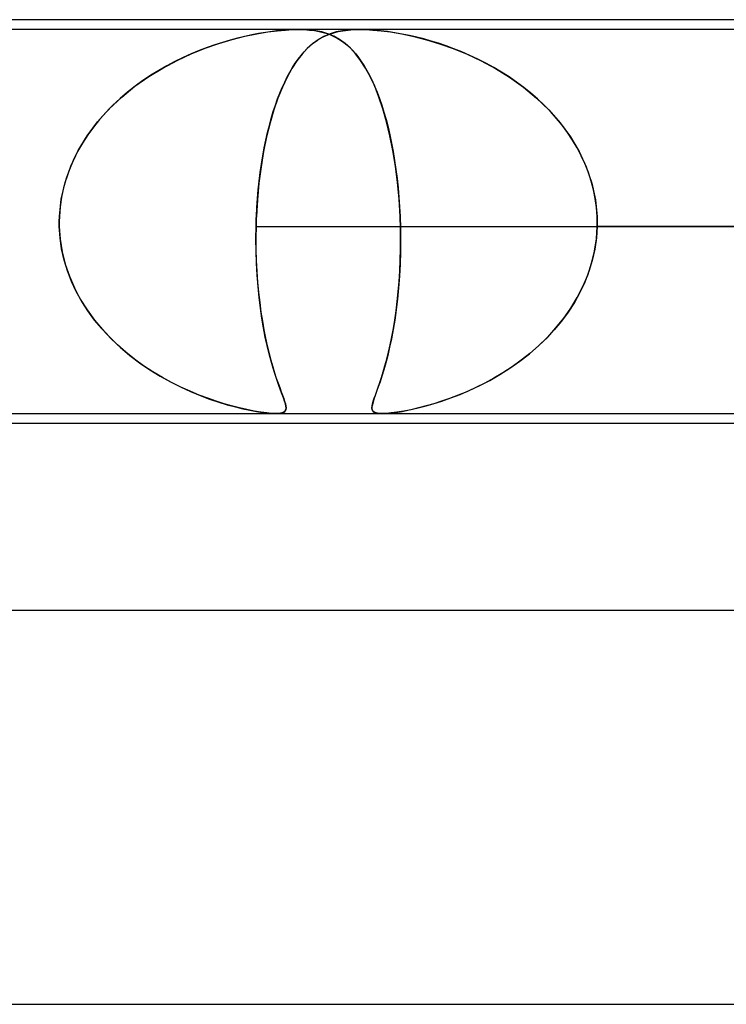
# Model space of a CAD drawing. Header units: millimetres. Extents: x -310 to 310, y -2 to 200.
# Tile 48 of 73: x 54.61 to 61.78, y 190 to 200. Entities that reach past the tile are written whole.
import ezdxf

# ---------------------------------------------------------------- set-up
doc = ezdxf.new("R2010")
doc.units = ezdxf.units.MM
doc.layers.add('HIDDEN', color=7, linetype='Continuous')
doc.layers.add('THICK', color=7, linetype='Continuous')

msp = doc.modelspace()

# ---------------------------------------------------------------- linework, layer by layer
at = {"layer": 'HIDDEN'}
for p, q in [((57.438, 199.9), (49.812, 199.9)), ((65.376, 199.9), (57.438, 199.9)), ((56.82, 199.813), (56.745, 199.792)), ((56.765, 199.798), (56.894, 199.831)), ((56.894, 199.83), (56.82, 199.813)), ((56.894, 199.831), (57.017, 199.856)), ((56.965, 199.846), (56.894, 199.83)), ((57.034, 199.859), (56.965, 199.846)), ((57.017, 199.856), (57.129, 199.875)), ((57.103, 199.871), (57.034, 199.859)), ((57.172, 199.881), (57.103, 199.871)), ((57.129, 199.875), (57.224, 199.887)), ((57.241, 199.889), (57.172, 199.881)), ((57.224, 199.887), (57.306, 199.895)), ((57.308, 199.895), (57.241, 199.889)), ((57.306, 199.895), (57.375, 199.899)), ((57.373, 199.899), (57.308, 199.895)), ((57.436, 199.9), (57.373, 199.899)), ((57.375, 199.899), (57.439, 199.9)), ((57.497, 199.899), (57.436, 199.9)), ((57.439, 199.9), (57.498, 199.899)), ((57.554, 199.895), (57.497, 199.899)), ((57.498, 199.899), (57.552, 199.895)), ((57.552, 199.895), (57.602, 199.889)), ((57.614, 199.887), (57.554, 199.895)), ((57.602, 199.889), (57.648, 199.881)), ((57.675, 199.875), (57.614, 199.887)), ((57.618, 199.783), (57.65, 199.804)), ((57.697, 199.829), (57.638, 199.796)), ((57.648, 199.881), (57.69, 199.871)), ((57.65, 199.804), (57.683, 199.822)), ((57.738, 199.856), (57.675, 199.875)), ((57.683, 199.822), (57.719, 199.839)), ((57.69, 199.871), (57.729, 199.859)), ((57.759, 199.855), (57.697, 199.829)), ((57.719, 199.839), (57.757, 199.854)), ((57.729, 199.859), (57.765, 199.846)), ((57.799, 199.831), (57.738, 199.856)), ((57.757, 199.854), (57.798, 199.868)), ((57.823, 199.875), (57.759, 199.855)), ((57.765, 199.846), (57.799, 199.83)), ((57.798, 199.868), (57.842, 199.879)), ((57.857, 199.798), (57.799, 199.831)), ((57.799, 199.83), (57.833, 199.813)), ((57.885, 199.887), (57.823, 199.875)), ((57.833, 199.813), (57.866, 199.792)), ((57.842, 199.879), (57.89, 199.888)), ((57.945, 199.895), (57.885, 199.887)), ((57.89, 199.888), (57.942, 199.895)), ((57.942, 199.895), (57.999, 199.899)), ((58.003, 199.899), (57.945, 199.895)), ((57.999, 199.899), (58.06, 199.9)), ((58.064, 199.9), (58.003, 199.899)), ((58.06, 199.9), (58.125, 199.899)), ((58.13, 199.899), (58.064, 199.9)), ((58.125, 199.899), (58.195, 199.895)), ((58.199, 199.895), (58.13, 199.899)), ((58.195, 199.895), (58.277, 199.887)), ((58.27, 199.888), (58.199, 199.895)), ((58.342, 199.879), (58.27, 199.888)), ((58.277, 199.887), (58.373, 199.875)), ((58.416, 199.868), (58.342, 199.879)), ((58.373, 199.875), (58.487, 199.855)), ((58.491, 199.854), (58.416, 199.868)), ((58.487, 199.855), (58.61, 199.829)), ((58.566, 199.839), (58.491, 199.854)), ((58.64, 199.822), (58.566, 199.839)), ((58.61, 199.829), (58.739, 199.796)), ((58.712, 199.804), (58.64, 199.822)), ((58.785, 199.783), (58.712, 199.804)), ((56.351, 199.653), (56.492, 199.71)), ((56.511, 199.717), (56.431, 199.686)), ((56.492, 199.71), (56.631, 199.758)), ((56.59, 199.745), (56.511, 199.717)), ((56.668, 199.77), (56.59, 199.745)), ((56.631, 199.758), (56.765, 199.798)), ((56.745, 199.792), (56.668, 199.77)), ((57.528, 199.708), (57.475, 199.65)), ((57.495, 199.673), (57.525, 199.705)), ((57.525, 199.705), (57.556, 199.734)), ((57.582, 199.756), (57.528, 199.708)), ((57.556, 199.734), (57.587, 199.76)), ((57.638, 199.796), (57.582, 199.756)), ((57.587, 199.76), (57.618, 199.783)), ((57.913, 199.758), (57.857, 199.798)), ((57.866, 199.792), (57.898, 199.77)), ((57.898, 199.77), (57.929, 199.745)), ((57.967, 199.71), (57.913, 199.758)), ((57.929, 199.745), (57.96, 199.717)), ((57.96, 199.717), (57.99, 199.686)), ((58.019, 199.653), (57.967, 199.71)), ((58.739, 199.796), (58.872, 199.756)), ((58.861, 199.76), (58.785, 199.783)), ((58.938, 199.734), (58.861, 199.76)), ((58.872, 199.756), (59.01, 199.708)), ((59.017, 199.705), (58.938, 199.734)), ((59.01, 199.708), (59.151, 199.65)), ((59.097, 199.673), (59.017, 199.705)), ((56.268, 199.615), (56.185, 199.575)), ((56.207, 199.586), (56.351, 199.653)), ((56.35, 199.652), (56.268, 199.615)), ((56.431, 199.686), (56.35, 199.652)), ((57.475, 199.65), (57.423, 199.583)), ((57.435, 199.6), (57.465, 199.638)), ((57.465, 199.638), (57.495, 199.673)), ((57.99, 199.686), (58.02, 199.652)), ((58.07, 199.586), (58.019, 199.653)), ((58.02, 199.652), (58.049, 199.615)), ((58.049, 199.615), (58.077, 199.575)), ((59.178, 199.638), (59.097, 199.673)), ((59.151, 199.65), (59.295, 199.583)), ((59.26, 199.6), (59.178, 199.638)), ((55.919, 199.422), (56.062, 199.509)), ((56.103, 199.532), (56.021, 199.485)), ((56.062, 199.509), (56.207, 199.586)), ((56.185, 199.575), (56.103, 199.532)), ((57.372, 199.505), (57.323, 199.416)), ((57.351, 199.468), (57.378, 199.515)), ((57.423, 199.583), (57.372, 199.505)), ((57.378, 199.515), (57.406, 199.559)), ((57.406, 199.559), (57.435, 199.6)), ((58.119, 199.509), (58.07, 199.586)), ((58.077, 199.575), (58.106, 199.532)), ((58.106, 199.532), (58.133, 199.485)), ((58.167, 199.422), (58.119, 199.509)), ((59.341, 199.559), (59.26, 199.6)), ((59.295, 199.583), (59.439, 199.505)), ((59.422, 199.515), (59.341, 199.559)), ((59.5, 199.468), (59.422, 199.515)), ((59.439, 199.505), (59.583, 199.416)), ((55.779, 199.324), (55.919, 199.422)), ((55.94, 199.435), (55.86, 199.382)), ((56.021, 199.485), (55.94, 199.435)), ((57.323, 199.416), (57.275, 199.315)), ((57.299, 199.367), (57.324, 199.419)), ((57.324, 199.419), (57.351, 199.468)), ((58.133, 199.485), (58.16, 199.435)), ((58.16, 199.435), (58.187, 199.382)), ((58.213, 199.324), (58.167, 199.422)), ((59.577, 199.419), (59.5, 199.468)), ((59.653, 199.367), (59.577, 199.419)), ((59.583, 199.416), (59.723, 199.315)), ((55.644, 199.214), (55.779, 199.324)), ((55.78, 199.324), (55.703, 199.263)), ((55.86, 199.382), (55.78, 199.324)), ((57.275, 199.315), (57.23, 199.204)), ((57.25, 199.255), (57.274, 199.313)), ((57.274, 199.313), (57.299, 199.367)), ((58.187, 199.382), (58.212, 199.324)), ((58.212, 199.324), (58.237, 199.263)), ((58.256, 199.214), (58.213, 199.324)), ((59.726, 199.313), (59.653, 199.367)), ((59.723, 199.315), (59.857, 199.204)), ((59.798, 199.255), (59.726, 199.313)), ((55.517, 199.093), (55.644, 199.214)), ((55.703, 199.263), (55.628, 199.199)), ((57.23, 199.204), (57.188, 199.083)), ((57.227, 199.195), (57.25, 199.255)), ((58.237, 199.263), (58.262, 199.199)), ((58.297, 199.093), (58.256, 199.214)), ((59.867, 199.195), (59.798, 199.255)), ((59.857, 199.204), (59.982, 199.083)), ((55.555, 199.131), (55.486, 199.06)), ((55.628, 199.199), (55.555, 199.131)), ((57.183, 199.067), (57.205, 199.132)), ((57.205, 199.132), (57.227, 199.195)), ((58.262, 199.199), (58.285, 199.131)), ((58.285, 199.131), (58.307, 199.06)), ((59.933, 199.132), (59.867, 199.195)), ((59.997, 199.067), (59.933, 199.132)), ((55.4, 198.963), (55.517, 199.093)), ((55.486, 199.06), (55.42, 198.987)), ((57.188, 199.083), (57.15, 198.952)), ((57.163, 198.998), (57.183, 199.067)), ((58.334, 198.963), (58.297, 199.093)), ((58.307, 199.06), (58.328, 198.986)), ((59.982, 199.083), (60.097, 198.952)), ((60.058, 198.998), (59.997, 199.067)), ((55.295, 198.822), (55.4, 198.963)), ((55.358, 198.909), (55.299, 198.829)), ((55.42, 198.987), (55.358, 198.909)), ((57.15, 198.952), (57.115, 198.811)), ((57.125, 198.854), (57.144, 198.927)), ((57.144, 198.927), (57.163, 198.998)), ((58.328, 198.986), (58.348, 198.909)), ((58.368, 198.822), (58.334, 198.963)), ((58.348, 198.909), (58.367, 198.829)), ((60.116, 198.928), (60.058, 198.998)), ((60.097, 198.952), (60.199, 198.811)), ((60.17, 198.854), (60.116, 198.928)), ((55.203, 198.672), (55.295, 198.822)), ((55.299, 198.829), (55.246, 198.746)), ((57.115, 198.811), (57.085, 198.662)), ((57.108, 198.778), (57.125, 198.854)), ((58.367, 198.829), (58.384, 198.746)), ((58.398, 198.672), (58.368, 198.822)), ((60.221, 198.778), (60.17, 198.854)), ((60.199, 198.811), (60.288, 198.662)), ((55.246, 198.746), (55.196, 198.66)), ((57.092, 198.699), (57.108, 198.778)), ((58.384, 198.746), (58.401, 198.66)), ((60.268, 198.699), (60.221, 198.778)), ((55.127, 198.514), (55.203, 198.672)), ((55.196, 198.66), (55.152, 198.571)), ((57.085, 198.662), (57.059, 198.505)), ((57.063, 198.534), (57.077, 198.618)), ((57.077, 198.618), (57.092, 198.699)), ((58.424, 198.514), (58.398, 198.672)), ((58.401, 198.66), (58.415, 198.571)), ((60.31, 198.618), (60.268, 198.699)), ((60.288, 198.662), (60.361, 198.505)), ((60.349, 198.534), (60.31, 198.618)), ((55.069, 198.348), (55.127, 198.514)), ((55.152, 198.571), (55.114, 198.48)), ((57.059, 198.505), (57.038, 198.341)), ((57.051, 198.449), (57.063, 198.534)), ((58.415, 198.571), (58.429, 198.48)), ((58.445, 198.348), (58.424, 198.514)), ((60.382, 198.449), (60.349, 198.534)), ((60.361, 198.505), (60.417, 198.341)), ((55.114, 198.48), (55.081, 198.388)), ((57.04, 198.361), (57.051, 198.449)), ((58.429, 198.48), (58.44, 198.388)), ((60.411, 198.361), (60.382, 198.449)), ((55.03, 198.176), (55.069, 198.348)), ((55.081, 198.388), (55.054, 198.293)), ((57.038, 198.341), (57.022, 198.172)), ((57.031, 198.273), (57.04, 198.361)), ((58.44, 198.388), (58.451, 198.293)), ((58.461, 198.176), (58.445, 198.348)), ((60.434, 198.273), (60.411, 198.361)), ((60.417, 198.341), (60.454, 198.172)), ((55.054, 198.293), (55.033, 198.197)), ((57.023, 198.183), (57.031, 198.273)), ((58.451, 198.293), (58.459, 198.197)), ((60.452, 198.183), (60.434, 198.273)), ((55.011, 198), (55.03, 198.176)), ((55.033, 198.197), (55.019, 198.099)), ((57.022, 198.172), (57.012, 198)), ((57.016, 198.092), (57.023, 198.183)), ((58.459, 198.197), (58.466, 198.099)), ((58.471, 198), (58.461, 198.176)), ((60.465, 198.092), (60.452, 198.183)), ((60.454, 198.172), (60.471, 198)), ((55.019, 198.099), (55.011, 198)), ((55.011, 197.983), (55.011, 198)), ((55.011, 198), (55.011, 197.983)), ((57.012, 198), (57.011, 197.983)), ((57.011, 197.983), (57.012, 198)), ((57.012, 198), (57.016, 198.092)), ((58.466, 198.099), (58.471, 198)), ((58.471, 198), (58.472, 197.983)), ((58.472, 197.983), (58.471, 198)), ((60.471, 198), (60.465, 198.092)), ((60.472, 197.983), (60.471, 198)), ((60.471, 198), (60.472, 197.983)), ((55.01, 197.967), (55.011, 197.983)), ((55.011, 197.983), (55.01, 197.967)), ((55.01, 197.95), (55.01, 197.967)), ((55.01, 197.967), (55.01, 197.95)), ((55.01, 197.933), (55.01, 197.95)), ((55.01, 197.95), (55.01, 197.933)), ((55.01, 197.917), (55.01, 197.933)), ((55.01, 197.933), (55.01, 197.917)), ((55.01, 197.9), (55.01, 197.917)), ((55.01, 197.917), (55.01, 197.9)), ((57.009, 197.917), (57.008, 197.9)), ((57.008, 197.9), (57.009, 197.917)), ((57.01, 197.95), (57.009, 197.933)), ((57.009, 197.933), (57.01, 197.95)), ((57.009, 197.933), (57.009, 197.917)), ((57.009, 197.917), (57.009, 197.933)), ((57.011, 197.983), (57.01, 197.967)), ((57.01, 197.967), (57.011, 197.983)), ((57.01, 197.967), (57.01, 197.95)), ((57.01, 197.95), (57.01, 197.967)), ((58.472, 197.983), (58.472, 197.967)), ((58.472, 197.967), (58.472, 197.983)), ((58.472, 197.967), (58.473, 197.95)), ((58.473, 197.95), (58.472, 197.967)), ((58.473, 197.95), (58.474, 197.933)), ((58.474, 197.933), (58.473, 197.95)), ((58.474, 197.933), (58.474, 197.917)), ((58.474, 197.917), (58.474, 197.933)), ((58.474, 197.917), (58.474, 197.9)), ((58.474, 197.9), (58.474, 197.917)), ((60.472, 197.967), (60.472, 197.983)), ((60.472, 197.983), (60.472, 197.967)), ((60.473, 197.95), (60.472, 197.967)), ((60.472, 197.967), (60.473, 197.95)), ((60.472, 197.9), (60.473, 197.917)), ((60.473, 197.917), (60.472, 197.9)), ((60.473, 197.933), (60.473, 197.95)), ((60.473, 197.95), (60.473, 197.933)), ((60.473, 197.917), (60.473, 197.933)), ((60.473, 197.933), (60.473, 197.917)), ((55.018, 197.786), (55.01, 197.9)), ((55.01, 197.9), (55.019, 197.771)), ((57.008, 197.9), (57.007, 197.784)), ((57.007, 197.774), (57.008, 197.9)), ((57.008, 197.9), (63.262, 197.9)), ((58.474, 197.9), (58.476, 197.771)), ((58.476, 197.786), (58.474, 197.9)), ((60.464, 197.774), (60.472, 197.9)), ((60.472, 197.9), (60.465, 197.784)), ((66.726, 197.9), (60.472, 197.9)), ((60.472, 197.9), (66.726, 197.9)), ((55.034, 197.672), (55.018, 197.786)), ((55.019, 197.771), (55.04, 197.643)), ((57.007, 197.784), (57.007, 197.668)), ((57.008, 197.649), (57.007, 197.774)), ((58.476, 197.771), (58.475, 197.643)), ((58.476, 197.672), (58.476, 197.786)), ((60.444, 197.649), (60.464, 197.774)), ((60.465, 197.784), (60.448, 197.668)), ((55.059, 197.559), (55.034, 197.672)), ((55.04, 197.643), (55.071, 197.517)), ((57.007, 197.668), (57.011, 197.554)), ((57.012, 197.526), (57.008, 197.649)), ((58.475, 197.643), (58.471, 197.517)), ((58.473, 197.559), (58.476, 197.672)), ((60.415, 197.526), (60.444, 197.649)), ((60.448, 197.668), (60.422, 197.554)), ((55.093, 197.449), (55.059, 197.559)), ((55.071, 197.517), (55.113, 197.394)), ((57.011, 197.554), (57.016, 197.442)), ((57.018, 197.406), (57.012, 197.526)), ((58.471, 197.517), (58.464, 197.394)), ((58.468, 197.449), (58.473, 197.559)), ((60.375, 197.406), (60.415, 197.526)), ((60.422, 197.554), (60.388, 197.442)), ((55.134, 197.342), (55.093, 197.449)), ((57.016, 197.442), (57.024, 197.334)), ((57.028, 197.29), (57.018, 197.406)), ((58.461, 197.342), (58.468, 197.449)), ((60.327, 197.29), (60.375, 197.406)), ((60.388, 197.442), (60.346, 197.334)), ((55.113, 197.394), (55.164, 197.276)), ((55.183, 197.239), (55.134, 197.342)), ((57.024, 197.334), (57.033, 197.229)), ((58.452, 197.239), (58.461, 197.342)), ((58.464, 197.394), (58.455, 197.276)), ((60.346, 197.334), (60.297, 197.229)), ((55.164, 197.276), (55.224, 197.163)), ((55.238, 197.139), (55.183, 197.239)), ((57.039, 197.178), (57.028, 197.29)), ((57.033, 197.229), (57.045, 197.128)), ((58.442, 197.139), (58.452, 197.239)), ((58.455, 197.276), (58.444, 197.163)), ((60.297, 197.229), (60.241, 197.128)), ((60.269, 197.178), (60.327, 197.29)), ((55.224, 197.163), (55.292, 197.054)), ((55.3, 197.042), (55.238, 197.139)), ((57.052, 197.07), (57.039, 197.178)), ((57.045, 197.128), (57.058, 197.031)), ((58.43, 197.042), (58.442, 197.139)), ((58.444, 197.163), (58.431, 197.054)), ((60.241, 197.128), (60.178, 197.031)), ((60.204, 197.07), (60.269, 197.178)), ((55.292, 197.054), (55.368, 196.95)), ((55.368, 196.95), (55.3, 197.042)), ((57.068, 196.967), (57.052, 197.07)), ((57.058, 197.031), (57.072, 196.938)), ((58.431, 197.054), (58.416, 196.95)), ((58.416, 196.95), (58.43, 197.042)), ((60.178, 197.031), (60.109, 196.938)), ((60.132, 196.967), (60.204, 197.07)), ((55.441, 196.862), (55.368, 196.95)), ((55.368, 196.95), (55.449, 196.852)), ((57.084, 196.87), (57.068, 196.967)), ((57.072, 196.938), (57.088, 196.85)), ((58.416, 196.95), (58.4, 196.852)), ((58.402, 196.862), (58.416, 196.95)), ((60.109, 196.938), (60.036, 196.85)), ((60.053, 196.87), (60.132, 196.967)), ((55.519, 196.778), (55.441, 196.862)), ((55.449, 196.852), (55.537, 196.76)), ((57.102, 196.777), (57.084, 196.87)), ((57.088, 196.85), (57.105, 196.766)), ((58.4, 196.852), (58.383, 196.76)), ((58.386, 196.778), (58.402, 196.862)), ((60.036, 196.85), (59.958, 196.766)), ((59.969, 196.777), (60.053, 196.87)), ((55.601, 196.698), (55.519, 196.778)), ((55.537, 196.76), (55.629, 196.673)), ((57.121, 196.69), (57.102, 196.777)), ((57.105, 196.766), (57.122, 196.686)), ((58.383, 196.76), (58.364, 196.673)), ((58.37, 196.698), (58.386, 196.778)), ((59.958, 196.766), (59.875, 196.686)), ((59.879, 196.69), (59.969, 196.777)), ((55.686, 196.623), (55.601, 196.698)), ((55.629, 196.673), (55.726, 196.591)), ((55.775, 196.552), (55.686, 196.623)), ((57.141, 196.608), (57.121, 196.69)), ((57.122, 196.686), (57.14, 196.611)), ((57.14, 196.611), (57.159, 196.541)), ((57.161, 196.531), (57.141, 196.608)), ((58.335, 196.552), (58.353, 196.623)), ((58.364, 196.673), (58.345, 196.591)), ((58.353, 196.623), (58.37, 196.698)), ((59.687, 196.531), (59.785, 196.608)), ((59.789, 196.611), (59.7, 196.541)), ((59.785, 196.608), (59.879, 196.69)), ((59.875, 196.686), (59.789, 196.611)), ((55.726, 196.591), (55.826, 196.515)), ((55.867, 196.486), (55.775, 196.552)), ((55.826, 196.515), (55.93, 196.444)), ((57.159, 196.541), (57.178, 196.475)), ((57.182, 196.46), (57.161, 196.531)), ((58.325, 196.515), (58.305, 196.444)), ((58.317, 196.486), (58.335, 196.552)), ((58.345, 196.591), (58.325, 196.515)), ((59.586, 196.46), (59.687, 196.531)), ((59.7, 196.541), (59.608, 196.475)), ((55.961, 196.424), (55.867, 196.486)), ((55.93, 196.444), (56.034, 196.38)), ((56.057, 196.367), (55.961, 196.424)), ((57.178, 196.475), (57.196, 196.414)), ((57.202, 196.395), (57.182, 196.46)), ((57.196, 196.414), (57.214, 196.359)), ((58.281, 196.367), (58.299, 196.424)), ((58.305, 196.444), (58.286, 196.38)), ((58.299, 196.424), (58.317, 196.486)), ((59.515, 196.414), (59.422, 196.359)), ((59.484, 196.395), (59.586, 196.46)), ((59.608, 196.475), (59.515, 196.414)), ((56.034, 196.38), (56.138, 196.322)), ((56.151, 196.315), (56.057, 196.367)), ((56.138, 196.322), (56.241, 196.271)), ((56.245, 196.268), (56.151, 196.315)), ((57.222, 196.337), (57.202, 196.395)), ((57.214, 196.359), (57.232, 196.309)), ((57.24, 196.284), (57.222, 196.337)), ((57.232, 196.309), (57.248, 196.263)), ((58.248, 196.268), (58.264, 196.315)), ((58.267, 196.322), (58.249, 196.271)), ((58.264, 196.315), (58.281, 196.367)), ((58.286, 196.38), (58.267, 196.322)), ((59.33, 196.309), (59.238, 196.263)), ((59.28, 196.284), (59.382, 196.337)), ((59.422, 196.359), (59.33, 196.309)), ((59.382, 196.337), (59.484, 196.395)), ((56.241, 196.271), (56.342, 196.224)), ((56.338, 196.226), (56.245, 196.268)), ((56.429, 196.188), (56.338, 196.226)), ((56.342, 196.224), (56.441, 196.183)), ((57.258, 196.236), (57.24, 196.284)), ((57.248, 196.263), (57.263, 196.222)), ((57.273, 196.194), (57.258, 196.236)), ((57.263, 196.222), (57.277, 196.185)), ((58.232, 196.224), (58.218, 196.183)), ((58.22, 196.188), (58.233, 196.226)), ((58.249, 196.271), (58.232, 196.224)), ((58.233, 196.226), (58.248, 196.268)), ((59.147, 196.222), (59.059, 196.185)), ((59.082, 196.194), (59.18, 196.236)), ((59.238, 196.263), (59.147, 196.222)), ((59.18, 196.236), (59.28, 196.284)), ((56.517, 196.155), (56.429, 196.188)), ((56.441, 196.183), (56.537, 196.147)), ((56.602, 196.125), (56.517, 196.155)), ((56.537, 196.147), (56.629, 196.116)), ((56.683, 196.1), (56.602, 196.125)), ((56.629, 196.116), (56.716, 196.09)), ((57.287, 196.158), (57.273, 196.194)), ((57.277, 196.185), (57.289, 196.153)), ((57.298, 196.125), (57.287, 196.158)), ((57.289, 196.153), (57.298, 196.124)), ((57.306, 196.098), (57.298, 196.125)), ((57.298, 196.124), (57.306, 196.099)), ((58.196, 196.116), (58.189, 196.09)), ((58.191, 196.1), (58.198, 196.125)), ((58.205, 196.147), (58.196, 196.116)), ((58.198, 196.125), (58.208, 196.155)), ((58.218, 196.183), (58.205, 196.147)), ((58.208, 196.155), (58.22, 196.188)), ((58.808, 196.098), (58.896, 196.125)), ((58.891, 196.124), (58.812, 196.099)), ((58.973, 196.153), (58.891, 196.124)), ((58.896, 196.125), (58.987, 196.158)), ((59.059, 196.185), (58.973, 196.153)), ((58.987, 196.158), (59.082, 196.194)), ((56.76, 196.077), (56.683, 196.1)), ((56.716, 196.09), (56.798, 196.067)), ((56.839, 196.057), (56.76, 196.077)), ((56.798, 196.067), (56.874, 196.049)), ((56.916, 196.04), (56.839, 196.057)), ((56.874, 196.049), (56.946, 196.033)), ((56.989, 196.025), (56.916, 196.04)), ((56.946, 196.033), (57.012, 196.021)), ((57.058, 196.013), (56.989, 196.025)), ((57.012, 196.021), (57.072, 196.011)), ((57.117, 196.006), (57.058, 196.013)), ((57.072, 196.011), (57.125, 196.005)), ((57.167, 196.001), (57.117, 196.006)), ((57.125, 196.005), (57.17, 196.001)), ((57.208, 196), (57.167, 196.001)), ((57.17, 196.001), (57.208, 196)), ((57.242, 196.001), (57.208, 196)), ((57.208, 196), (57.24, 196.001)), ((57.24, 196.001), (57.266, 196.005)), ((57.269, 196.006), (57.242, 196.001)), ((57.266, 196.005), (57.286, 196.012)), ((57.29, 196.013), (57.269, 196.006)), ((57.286, 196.012), (57.301, 196.022)), ((57.304, 196.025), (57.29, 196.013)), ((57.301, 196.022), (57.31, 196.036)), ((57.311, 196.039), (57.304, 196.025)), ((57.306, 196.099), (57.311, 196.077)), ((57.312, 196.074), (57.306, 196.098)), ((57.31, 196.036), (57.313, 196.053)), ((57.311, 196.077), (57.313, 196.057)), ((57.313, 196.057), (57.311, 196.039)), ((57.313, 196.053), (57.312, 196.074)), ((58.184, 196.057), (58.186, 196.077)), ((58.187, 196.04), (58.184, 196.057)), ((58.189, 196.09), (58.185, 196.067)), ((58.185, 196.067), (58.185, 196.049)), ((58.185, 196.049), (58.189, 196.033)), ((58.186, 196.077), (58.191, 196.1)), ((58.194, 196.025), (58.187, 196.04)), ((58.189, 196.033), (58.198, 196.021)), ((58.208, 196.013), (58.194, 196.025)), ((58.198, 196.021), (58.212, 196.011)), ((58.229, 196.006), (58.208, 196.013)), ((58.212, 196.011), (58.232, 196.005)), ((58.256, 196.001), (58.229, 196.006)), ((58.232, 196.005), (58.258, 196.001)), ((58.29, 196), (58.256, 196.001)), ((58.258, 196.001), (58.29, 196)), ((58.29, 196), (58.328, 196.001)), ((58.331, 196.001), (58.29, 196)), ((58.328, 196.001), (58.374, 196.005)), ((58.38, 196.006), (58.331, 196.001)), ((58.374, 196.005), (58.428, 196.012)), ((58.439, 196.013), (58.38, 196.006)), ((58.428, 196.012), (58.492, 196.022)), ((58.507, 196.025), (58.439, 196.013)), ((58.492, 196.022), (58.564, 196.036)), ((58.58, 196.039), (58.507, 196.025)), ((58.564, 196.036), (58.642, 196.053)), ((58.656, 196.057), (58.58, 196.039)), ((58.642, 196.053), (58.723, 196.074)), ((58.734, 196.077), (58.656, 196.057)), ((58.723, 196.074), (58.808, 196.098)), ((58.812, 196.099), (58.734, 196.077))]:
    msp.add_line(p, q, dxfattribs=at)
at = {"layer": 'THICK'}
for p, q in [((163, 200), (-163, 200)), ((-79.762, 196), (79.762, 196)), ((79.456, 195.9), (16.5, 195.9)), ((167.25, 194), (-167.25, 194)), ((-82.076, 190), (82.076, 190))]:
    msp.add_line(p, q, dxfattribs=at)

doc.saveas('drawing.dxf')
